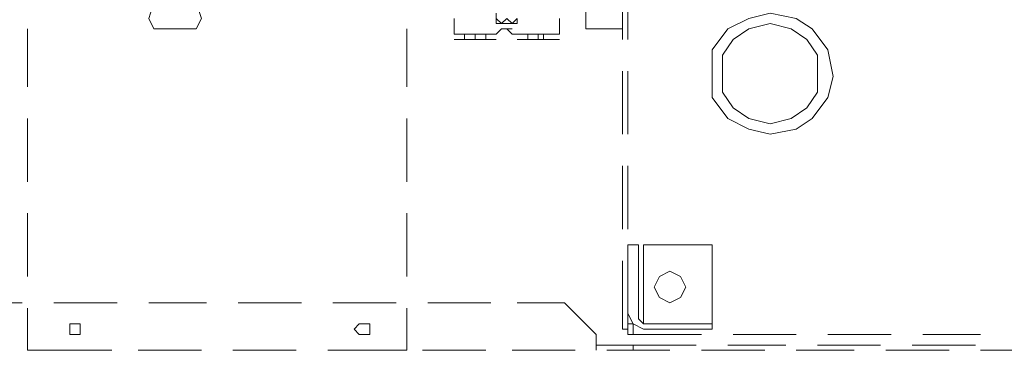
# Model space of a CAD drawing. Header units: millimetres. Extents: x 0 to 1151, y 0 to 297.
# Tile 37 of 93: x 331.79 to 339.7, y 126.94 to 129.6. Entities that reach past the tile are written whole.
import ezdxf

# ---------------------------------------------------------------- set-up
doc = ezdxf.new("R2010")
doc.units = ezdxf.units.MM
doc.header["$MEASUREMENT"] = 0
doc.layers.get('0').update_dxf_attribs({"linetype": 'CONTINUOUS'})

msp = doc.modelspace()

# ---------------------------------------------------------------- linework, layer by layer
at = {"color": 7, "linetype": 'Continuous', "lineweight": 20, "true_color": 0x000007}
for p, q in [((336.6347, 129.9033), (336.6347, 129.4377)), ((336.677, 129.9033), (336.677, 129.4377)), ((335.28, 129.607), (335.28, 129.48)), ((335.6187, 129.5647), (335.6187, 129.6493)), ((335.6187, 129.5647), (335.6187, 129.607)), ((335.6187, 129.607), (335.661, 129.5647)), ((336.1267, 129.48), (336.1267, 129.607)), ((331.851, 129.5223), (331.851, 129.0567)), ((333.2057, 129.5223), (332.867, 129.5223)), ((334.899, 129.0567), (334.899, 129.5223)), ((335.6187, 129.48), (335.661, 129.5223)), ((335.661, 129.5223), (335.661, 129.5223)), ((335.7457, 129.5223), (335.661, 129.5223)), ((335.7457, 129.48), (335.7033, 129.5223)), ((335.7457, 129.5223), (335.7457, 129.5223)), ((335.7457, 129.5223), (335.7457, 129.5223)), ((335.7457, 129.5223), (335.7457, 129.5223)), ((336.3383, 129.5223), (336.6347, 129.5223)), ((335.6187, 129.48), (335.28, 129.48)), ((335.6187, 129.48), (335.28, 129.48)), ((335.28, 129.4377), (335.28, 129.4377)), ((335.3647, 129.4377), (335.3647, 129.48)), ((335.4493, 129.4377), (335.4493, 129.48)), ((335.534, 129.4377), (335.534, 129.48)), ((335.6187, 129.48), (335.6187, 129.48)), ((335.6187, 129.48), (335.6187, 129.48)), ((335.6187, 129.48), (335.6187, 129.48)), ((335.6187, 129.48), (335.6187, 129.48)), ((335.6187, 129.4377), (335.6187, 129.4377)), ((335.6187, 129.4377), (335.6187, 129.4377)), ((335.7457, 129.48), (335.788, 129.48)), ((335.7457, 129.48), (336.1267, 129.48)), ((335.7457, 129.48), (335.788, 129.48)), ((336.1267, 129.48), (335.7457, 129.48)), ((335.788, 129.4377), (335.788, 129.4377)), ((335.8727, 129.4377), (335.8727, 129.48)), ((335.9573, 129.4377), (335.9573, 129.48)), ((335.9997, 129.4377), (335.9997, 129.48)), ((336.0843, 129.4377), (336.1267, 129.4377)), ((336.1267, 129.48), (336.1267, 129.48)), ((336.1267, 129.4377), (336.1267, 129.4377)), ((336.6347, 129.1837), (336.6347, 128.6757)), ((336.677, 129.1837), (336.677, 128.6757)), ((331.851, 128.8027), (331.851, 128.2947)), ((334.899, 128.2947), (334.899, 128.8027)), ((336.6347, 128.4217), (336.6347, 127.9137)), ((336.677, 128.4217), (336.677, 127.9137)), ((331.851, 128.0407), (331.851, 127.5327)), ((334.899, 127.5327), (334.899, 128.0407)), ((336.677, 127.7867), (336.677, 127.2363)), ((336.804, 127.7867), (336.804, 127.2363)), ((336.6347, 127.6597), (336.6347, 127.1093)), ((336.677, 127.6597), (336.677, 127.1093)), ((331.3007, 127.321), (331.8087, 127.321)), ((332.0627, 127.321), (332.5707, 127.321)), ((332.8247, 127.321), (333.2903, 127.321)), ((333.5443, 127.321), (334.0523, 127.321)), ((334.3063, 127.321), (334.8143, 127.321)), ((335.0683, 127.321), (335.5763, 127.321)), ((335.788, 127.321), (336.169, 127.321)), ((336.169, 127.321), (336.423, 127.067)), ((334.899, 126.94), (334.899, 127.2787)), ((336.804, 127.2363), (336.804, 127.1517)), ((337.3543, 127.2363), (337.3543, 127.1517)), ((336.7193, 127.1517), (336.677, 127.1517)), ((336.7193, 127.1517), (336.677, 127.1517)), ((336.7193, 127.1517), (336.7193, 127.1517)), ((336.423, 127.067), (336.423, 127.0247)), ((336.677, 127.1093), (336.6347, 127.1093)), ((336.677, 127.067), (336.677, 127.1093)), ((336.677, 127.067), (337.2697, 127.067)), ((336.677, 127.067), (337.2697, 127.067)), ((336.677, 127.067), (336.677, 127.067)), ((336.7193, 127.1093), (336.7193, 127.067)), ((337.5237, 127.067), (338.0317, 127.067)), ((337.5237, 127.067), (338.0317, 127.067)), ((338.2857, 127.067), (338.7937, 127.067)), ((338.2857, 127.067), (338.7937, 127.067)), ((339.0477, 127.067), (339.5133, 127.067)), ((339.0477, 127.067), (339.5133, 127.067)), ((336.423, 126.94), (336.423, 127.0247)), ((336.423, 126.9823), (336.423, 126.94)), ((336.423, 126.9823), (336.4653, 126.9823)), ((336.7193, 126.9823), (337.2273, 126.9823)), ((337.4813, 126.9823), (337.947, 126.9823)), ((338.201, 126.9823), (338.709, 126.9823)), ((338.963, 126.9823), (339.471, 126.9823)), ((332.5283, 126.94), (332.0203, 126.94)), ((332.5283, 126.94), (332.0203, 126.94)), ((333.248, 126.94), (332.74, 126.94)), ((333.248, 126.94), (332.7823, 126.94)), ((334.01, 126.94), (333.502, 126.94)), ((334.01, 126.94), (333.502, 126.94)), ((334.772, 126.94), (334.264, 126.94)), ((334.7297, 126.94), (334.264, 126.94)), ((334.7297, 126.94), (334.899, 126.94)), ((335.534, 126.94), (335.026, 126.94)), ((336.2537, 126.94), (335.7457, 126.94)), ((337.0157, 126.94), (336.5077, 126.94)), ((337.7777, 126.94), (337.2697, 126.94)), ((338.4973, 126.94), (338.0317, 126.94)), ((339.2593, 126.94), (338.7513, 126.94)), ((340.0213, 126.94), (339.5133, 126.94))]:
    msp.add_line(p, q, dxfattribs=at)
for points in [[(336.3383, 129.5223), (336.3383, 130.0727)], [(337.82, 128.6757), (338.0317, 128.718), (338.1587, 128.8027), (338.2857, 128.972), (338.328, 129.1413), (338.2857, 129.353), (338.1587, 129.5223), (338.0317, 129.607), (337.82, 129.6493), (337.6507, 129.607), (337.4813, 129.5223), (337.3543, 129.353), (337.3543, 129.1413), (337.3543, 128.972), (337.4813, 128.8027), (337.6507, 128.718)], [(337.82, 128.7603), (337.9893, 128.8027), (338.1163, 128.8873), (338.201, 129.0143), (338.201, 129.1413), (338.201, 129.3107), (338.1163, 129.4377), (337.9893, 129.5223), (337.82, 129.5647), (337.6507, 129.5223), (337.5237, 129.4377), (337.439, 129.3107), (337.439, 129.1413), (337.439, 129.0143), (337.5237, 128.8873), (337.6507, 128.8027)], [(337.0157, 127.321), (337.1003, 127.3633), (337.1427, 127.448), (337.1003, 127.5327), (337.0157, 127.575), (336.931, 127.5327), (336.8887, 127.448), (336.931, 127.3633)], [(332.2743, 127.1093), (332.2743, 127.1517), (332.232, 127.1517), (332.1897, 127.1517), (332.1897, 127.1093), (332.1897, 127.067), (332.232, 127.067), (332.2743, 127.067)], [(334.6027, 127.1093), (334.6027, 127.1517), (334.5603, 127.1517), (334.518, 127.1517), (334.4757, 127.1093), (334.518, 127.067), (334.5603, 127.067), (334.6027, 127.067)]]:
    msp.add_lwpolyline(points, close=True, dxfattribs=at)
for points in [[(332.867, 129.734), (332.8247, 129.607), (332.867, 129.5223)], [(333.2057, 129.5223), (333.248, 129.607), (333.2057, 129.734)], [(335.788, 129.5647), (335.788, 129.607), (335.7457, 129.5647), (335.7033, 129.607), (335.661, 129.5647)], [(335.788, 129.5647), (335.6187, 129.5647), (335.661, 129.5647)], [(335.28, 129.4377), (335.6187, 129.4377), (335.28, 129.4377), (335.6187, 129.4377)], [(335.788, 129.4377), (336.1267, 129.4377), (335.788, 129.4377), (336.0843, 129.4377)], [(336.7617, 127.2363), (336.7617, 127.7867), (336.677, 127.7867)], [(337.3543, 127.2363), (337.3543, 127.7867), (336.804, 127.7867)], [(331.851, 127.2787), (331.851, 126.94), (332.0203, 126.94)], [(336.677, 127.2363), (336.7193, 127.1517), (336.804, 127.1093)], [(336.7617, 127.2363), (336.7617, 127.194), (336.804, 127.1517)], [(336.7193, 127.067), (336.7193, 127.1093), (336.7193, 127.1517)], [(336.804, 127.1093), (337.3543, 127.1093), (337.3543, 127.1517), (336.804, 127.1517)], [(336.7193, 126.94), (336.7193, 126.9823), (336.423, 126.9823)]]:
    msp.add_lwpolyline(points, dxfattribs=at)

doc.saveas('drawing.dxf')
